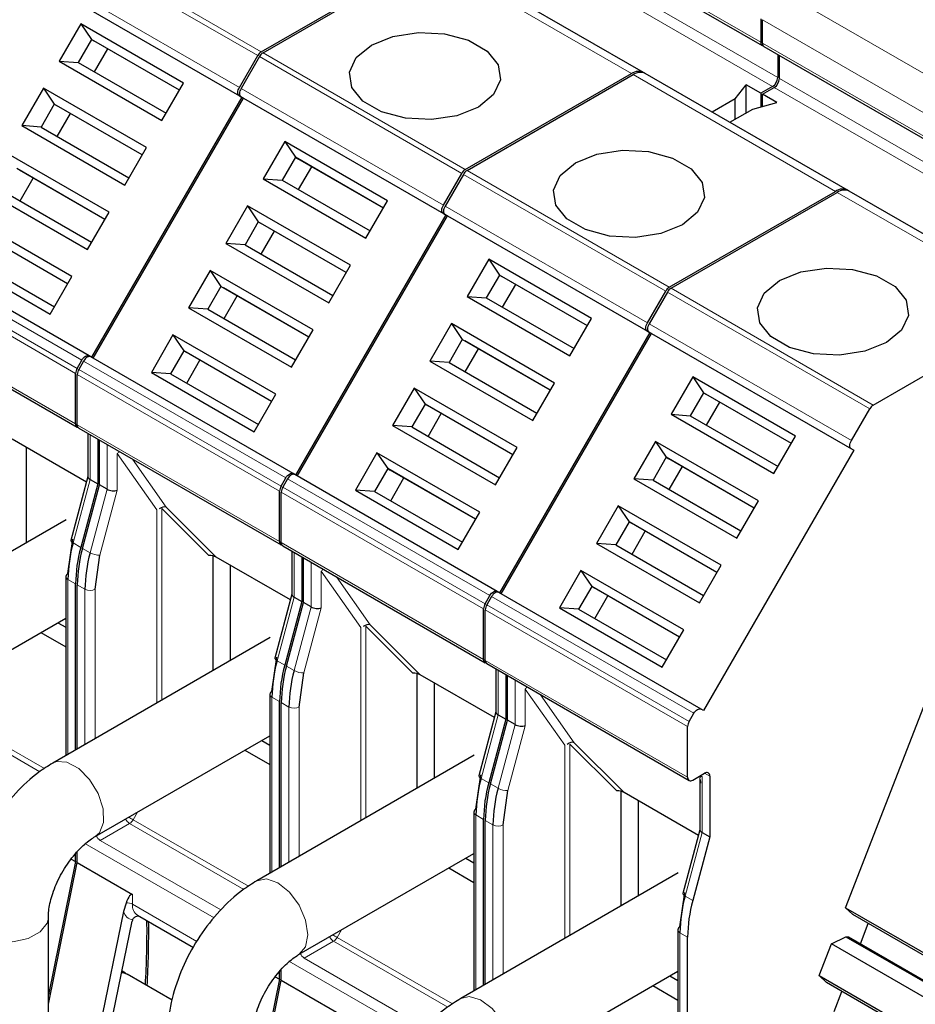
# Model space of a CAD drawing. Header units: millimetres. Extents: x 5 to 418, y 2 to 292.
# Tile 33 of 37: x 348 to 363, y 130 to 146. Entities that reach past the tile are written whole.
import ezdxf

# ---------------------------------------------------------------- set-up
doc = ezdxf.new("R2010")
doc.units = ezdxf.units.MM

msp = doc.modelspace()

# ---------------------------------------------------------------- linework, layer by layer
at = {"color": 7, "linetype": 'Continuous', "lineweight": 18}
for p, q in [((359.9603, 146.0122), (356.5945, 147.9552)), ((348.2258, 147.7327), (351.5916, 145.7896)), ((348.2858, 147.796), (351.6516, 145.853)), ((357.8107, 145.4898), (354.4449, 147.4329)), ((356.8773, 147.3673), (360.2431, 145.4243)), ((347.9201, 147.2033), (351.2859, 145.2603)), ((356.7925, 147.2203), (360.1583, 145.2773)), ((347.9201, 147.0648), (351.2859, 145.1217)), ((363.6373, 144.9346), (360.2714, 146.8777)), ((359.9886, 146.3878), (363.3544, 144.4447)), ((363.3544, 144.0528), (359.9886, 145.9959)), ((351.6199, 145.7733), (354.9857, 143.8303)), ((351.6799, 145.8367), (355.0457, 143.8936)), ((361.2048, 143.5304), (357.839, 145.4735)), ((360.2714, 145.4079), (363.6373, 143.4649)), ((351.3142, 145.2439), (354.6801, 143.3009)), ((360.1866, 145.261), (363.5524, 143.3179)), ((351.3142, 145.1054), (354.6801, 143.1623)), ((355.014, 143.8139), (358.3798, 141.8709)), ((355.074, 143.8773), (358.4398, 141.9342)), ((364.5989, 141.571), (361.2331, 143.5141)), ((354.7083, 143.2846), (358.0742, 141.3415)), ((354.7083, 143.146), (358.0742, 141.2029)), ((345.3001, 142.6654), (348.6659, 140.7223)), ((348.5617, 140.5012), (345.1959, 142.4443)), ((348.5866, 140.5848), (345.2208, 142.5279)), ((358.4681, 141.9179), (361.8339, 139.9748)), ((358.4081, 141.8546), (361.7739, 139.9115)), ((345.1959, 141.603), (348.5617, 139.6599)), ((358.1025, 141.3252), (361.4683, 139.3821)), ((358.1025, 141.1866), (361.4683, 139.2436)), ((348.6942, 140.706), (352.0601, 138.7629)), ((351.9558, 138.5418), (348.59, 140.4849)), ((351.9807, 138.6255), (348.6149, 140.5685)), ((348.59, 139.6436), (351.9558, 137.7006)), ((348.8022, 138.7372), (348.8022, 139.4806)), ((349.085, 139.3173), (349.085, 138.5739)), ((349.2547, 138.5566), (349.2547, 139.1667)), ((349.2547, 139.1667), (349.9125, 138.2307)), ((350.0709, 138.2731), (349.5091, 139.0725)), ((348.5197, 137.6782), (348.8022, 138.7372)), ((352.0883, 138.7466), (355.4542, 136.8035)), ((349.085, 138.5739), (348.8026, 137.5149)), ((348.9672, 137.4784), (349.2547, 138.5566)), ((355.35, 136.5825), (351.9841, 138.5255)), ((355.3748, 136.6661), (352.009, 138.6091)), ((349.9125, 138.2307), (349.9125, 135.0145)), ((350.7768, 137.4715), (349.9974, 138.251)), ((349.9974, 138.251), (349.9974, 135.0635)), ((348.647, 137.6047), (348.5197, 137.6782)), ((351.9841, 137.6842), (355.35, 135.7412)), ((348.8026, 137.5149), (348.6753, 137.5884)), ((352.1963, 136.7778), (352.1963, 137.5212)), ((352.4791, 137.3579), (352.4791, 136.6145)), ((352.6488, 136.5973), (352.6488, 137.2073)), ((352.6488, 137.2073), (353.3066, 136.2713)), ((348.4345, 137.0704), (348.5617, 136.9969)), ((348.4345, 137.0704), (348.4345, 134.1613)), ((353.465, 136.3138), (352.9032, 137.1131)), ((348.59, 136.9806), (348.7173, 136.9071)), ((348.7173, 134.3246), (348.7173, 136.9071)), ((348.887, 134.4225), (348.887, 136.9071)), ((351.9139, 135.7188), (352.1963, 136.7778)), ((355.4825, 136.7872), (358.8483, 134.8442)), ((352.4791, 136.6145), (352.1967, 135.5555)), ((352.3613, 135.519), (352.6488, 136.5973)), ((358.7441, 134.6231), (355.3782, 136.5661)), ((358.7689, 134.7067), (355.4031, 136.6498)), ((353.3066, 136.2713), (353.3066, 133.0552)), ((354.1709, 135.5121), (353.3915, 136.2916)), ((353.3915, 136.2916), (353.3915, 133.1041)), ((352.0411, 135.6453), (351.9139, 135.7188)), ((355.3782, 135.7248), (358.7441, 133.7818)), ((352.1967, 135.5555), (352.0694, 135.629)), ((355.5904, 134.8184), (355.5904, 135.5618)), ((355.8732, 135.3985), (355.8732, 134.6552)), ((356.0429, 134.6379), (356.0429, 135.2479)), ((356.0429, 135.2479), (356.7007, 134.3119)), ((351.8286, 135.111), (351.9558, 135.0375)), ((351.8286, 135.111), (351.8286, 132.2019)), ((356.8591, 134.3544), (356.2973, 135.1537)), ((346.2188, 134.8804), (347.9651, 133.8723)), ((346.2635, 134.9525), (348.0442, 133.9246)), ((351.9841, 135.0212), (352.1114, 134.9477)), ((352.1114, 132.3652), (352.1114, 134.9477)), ((352.2811, 132.4631), (352.2811, 134.9477)), ((355.308, 133.7594), (355.5904, 134.8184)), ((355.8732, 134.6552), (355.5908, 133.5961)), ((355.7554, 133.5597), (356.0429, 134.6379)), ((356.7007, 134.3119), (356.7007, 131.0958)), ((357.565, 133.5528), (356.7856, 134.3322)), ((356.7856, 134.3322), (356.7856, 131.1448)), ((355.4352, 133.6859), (355.308, 133.7594)), ((358.9845, 132.8591), (358.9845, 133.7912)), ((359.0269, 133.8471), (359.1118, 133.7981)), ((355.5908, 133.5961), (355.4635, 133.6696)), ((349.5935, 133.2), (349.52, 133.0726)), ((349.52, 133.0726), (351.4383, 131.9652)), ((355.2227, 133.1516), (355.35, 133.0782)), ((355.2227, 133.1516), (355.2227, 130.2425)), ((348.9719, 132.7275), (349.46, 133.0093)), ((349.46, 133.0093), (351.3592, 131.9129)), ((355.3782, 133.0618), (355.5055, 132.9884)), ((355.5055, 130.4058), (355.5055, 132.9884)), ((355.6752, 130.5038), (355.6752, 132.9884)), ((358.7021, 131.8), (358.9845, 132.8591)), ((350.8667, 131.4377), (348.7173, 132.6785)), ((350.9759, 131.5706), (348.9719, 132.7275)), ((349.5093, 131.8294), (349.5093, 131.6661)), ((358.8294, 131.7266), (358.7021, 131.8)), ((349.5093, 131.6661), (350.5807, 131.0476)), ((352.9876, 131.2406), (352.9141, 131.1133)), ((352.9141, 131.1133), (354.8324, 130.0058)), ((358.6168, 131.1923), (358.7441, 131.1188)), ((358.6168, 131.1923), (358.6168, 126.9637)), ((352.366, 130.7681), (352.8541, 131.0499)), ((352.8541, 131.0499), (354.7533, 129.9535)), ((354.2608, 129.4783), (352.1114, 130.7191)), ((354.37, 129.6112), (352.366, 130.7681))]:
    msp.add_line(p, q, dxfattribs=at)
at = {"color": 7, "linetype": 'Continuous', "lineweight": 25}
for p, q in [((356.6193, 147.9003), (359.9852, 145.9572)), ((351.6516, 145.853), (354.4166, 147.4492)), ((351.6799, 145.8367), (354.4449, 147.4329)), ((358.0107, 145.5096), (354.6448, 147.4527)), ((347.9601, 147.0417), (351.3259, 145.0986)), ((359.9603, 146.4041), (359.9603, 146.0122)), ((359.9886, 145.9959), (359.9886, 146.3878)), ((348.6475, 146.3214), (348.2876, 145.6981)), ((350.3585, 145.3337), (348.6475, 146.3214)), ((348.6475, 146.3214), (348.8264, 146.0566)), ((348.8264, 146.0566), (348.6064, 145.6755)), ((350.2885, 145.2125), (348.8264, 146.0566)), ((348.8264, 146.0566), (348.8664, 146.0335)), ((350.2885, 145.2125), (348.8664, 146.0335)), ((348.8765, 145.5196), (349.0964, 145.9007)), ((360.0134, 145.9409), (363.3793, 143.9979)), ((348.2876, 145.6981), (349.9986, 144.7103)), ((348.2876, 145.6981), (348.6064, 145.6755)), ((351.2859, 145.2603), (351.5916, 145.7896)), ((351.6199, 145.7733), (351.3142, 145.2439)), ((360.2431, 145.8083), (360.2431, 145.4243)), ((360.2714, 145.4079), (360.2714, 145.792)), ((348.6064, 145.6755), (350.0685, 144.8314)), ((355.0457, 143.8936), (357.8107, 145.4898)), ((355.074, 143.8773), (357.839, 145.4735)), ((361.4048, 143.5502), (358.039, 145.4933)), ((348.0275, 145.2476), (347.6676, 144.6242)), ((349.7385, 144.2598), (348.0275, 145.2476)), ((348.0275, 145.2476), (348.2064, 144.9827)), ((349.9986, 144.7103), (350.3585, 145.3337)), ((359.5345, 145.0723), (359.7199, 145.3018)), ((359.9603, 145.163), (359.7199, 145.3018)), ((359.7199, 144.8364), (359.7199, 145.3018)), ((360.1583, 145.2773), (359.9603, 145.163)), ((359.9886, 145.1467), (360.1866, 145.261)), ((351.3259, 145.0986), (348.8259, 140.7685)), ((348.8542, 140.7521), (351.3542, 145.0823)), ((351.2859, 145.1217), (351.3142, 145.1054)), ((351.3542, 145.0823), (351.3142, 145.1054)), ((351.3542, 145.0823), (354.7201, 143.1392)), ((359.5345, 145.0723), (359.1514, 144.8511)), ((359.5345, 144.7294), (359.5345, 145.0723)), ((359.9603, 145.163), (359.9603, 144.9355)), ((360.229, 145.0079), (359.9886, 145.1467)), ((359.9886, 144.9431), (359.9886, 145.1467)), ((348.2064, 144.9827), (347.9864, 144.6016)), ((349.6685, 144.1386), (348.2064, 144.9827)), ((348.2064, 144.9827), (348.2464, 144.9596)), ((349.6685, 144.1386), (348.2464, 144.9596)), ((359.4483, 144.6797), (359.8315, 144.9009)), ((359.8315, 144.9009), (360.229, 145.0079)), ((348.2565, 144.4458), (348.4764, 144.8268)), ((347.6676, 144.6242), (349.3786, 143.6364)), ((347.9864, 144.6016), (347.6676, 144.6242)), ((347.9864, 144.6016), (349.4485, 143.7576)), ((349.3786, 143.6364), (349.7385, 144.2598)), ((352.0416, 144.3621), (351.6817, 143.7387)), ((353.7526, 143.3743), (352.0416, 144.3621)), ((352.0416, 144.3621), (352.2205, 144.0972)), ((349.1185, 143.1859), (347.4075, 144.1737)), ((352.2205, 144.0972), (352.0005, 143.7161)), ((353.6827, 143.2531), (352.2205, 144.0972)), ((352.2205, 144.0972), (352.2605, 144.0741)), ((353.6827, 143.2531), (352.2605, 144.0741)), ((349.0485, 143.0648), (347.5864, 143.9088)), ((349.0485, 143.0647), (347.6264, 143.8857)), ((352.2706, 143.5602), (352.4906, 143.9413)), ((347.6365, 143.3719), (347.8564, 143.7529)), ((351.6817, 143.7387), (353.3927, 142.7509)), ((351.6817, 143.7387), (352.0005, 143.7161)), ((354.6801, 143.3009), (354.9857, 143.8303)), ((355.014, 143.8139), (354.7083, 143.2846)), ((352.0005, 143.7161), (353.4627, 142.8721)), ((347.0476, 143.5503), (348.7586, 142.5626)), ((347.3664, 143.5278), (348.8285, 142.6837)), ((358.4398, 141.9342), (361.2048, 143.5304)), ((358.4681, 141.9179), (361.2331, 143.5141)), ((364.7989, 141.5908), (361.4331, 143.5339)), ((351.4216, 143.2882), (351.0617, 142.6648)), ((353.1326, 142.3004), (351.4216, 143.2882)), ((351.4216, 143.2882), (351.6005, 143.0233)), ((353.3927, 142.7509), (353.7526, 143.3743)), ((348.4985, 142.1121), (346.7875, 143.0998)), ((348.7586, 142.5626), (349.1185, 143.1859)), ((354.7201, 143.1392), (352.2201, 138.8091)), ((352.2483, 138.7928), (354.7483, 143.1229)), ((354.6801, 143.1623), (354.7083, 143.146)), ((354.7483, 143.1229), (354.7083, 143.146)), ((354.7483, 143.1229), (358.1142, 141.1798)), ((351.6005, 143.0233), (351.3805, 142.6423)), ((353.0627, 142.1792), (351.6005, 143.0233)), ((351.6005, 143.0233), (351.6405, 143.0002)), ((353.0627, 142.1792), (351.6405, 143.0002)), ((348.7859, 140.7916), (345.4201, 142.7346)), ((348.4285, 141.9909), (346.9664, 142.8349)), ((348.4285, 141.9909), (347.0064, 142.8118)), ((351.6506, 142.4864), (351.8706, 142.8674)), ((351.0617, 142.6648), (352.7727, 141.6771)), ((351.3805, 142.6423), (351.0617, 142.6648)), ((351.3805, 142.6423), (352.8427, 141.7982)), ((346.4276, 142.4765), (348.1386, 141.4887)), ((346.7464, 142.4539), (348.2085, 141.6098)), ((352.7727, 141.6771), (353.1326, 142.3004)), ((355.4357, 142.4027), (355.0758, 141.7793)), ((357.1467, 141.4149), (355.4357, 142.4027)), ((355.4357, 142.4027), (355.6147, 142.1378)), ((348.1386, 141.4887), (348.4985, 142.1121)), ((350.8016, 142.2143), (350.4417, 141.591)), ((352.5126, 141.2265), (350.8016, 142.2143)), ((350.8016, 142.2143), (350.9805, 141.9494)), ((355.6147, 142.1378), (355.3947, 141.7567)), ((357.0768, 141.2937), (355.6147, 142.1378)), ((355.6147, 142.1378), (355.6547, 142.1147)), ((357.0768, 141.2937), (355.6547, 142.1147)), ((350.9805, 141.9494), (350.7605, 141.5684)), ((352.4427, 141.1054), (350.9805, 141.9494)), ((350.9805, 141.9494), (351.0205, 141.9263)), ((352.4427, 141.1054), (351.0205, 141.9263)), ((355.6647, 141.6009), (355.8847, 141.9819)), ((351.0306, 141.4125), (351.2506, 141.7935)), ((355.0758, 141.7793), (356.7868, 140.7916)), ((355.0758, 141.7793), (355.3947, 141.7567)), ((355.3947, 141.7567), (356.8568, 140.9127)), ((358.0742, 141.3415), (358.3798, 141.8709)), ((358.4081, 141.8546), (358.1025, 141.3252)), ((350.4417, 141.591), (352.1527, 140.6032)), ((350.7605, 141.5684), (350.4417, 141.591)), ((345.2208, 141.548), (348.5866, 139.605)), ((350.7605, 141.5684), (352.2227, 140.7243)), ((361.8339, 139.9748), (364.5989, 141.571)), ((354.8157, 141.3288), (354.4558, 140.7054)), ((356.5267, 140.341), (354.8157, 141.3288)), ((354.8157, 141.3288), (354.9947, 141.0639)), ((356.7868, 140.7916), (357.1467, 141.4149)), ((350.1816, 141.1404), (349.8217, 140.5171)), ((351.8926, 140.1527), (350.1816, 141.1404)), ((350.1816, 141.1404), (350.3605, 140.8756)), ((352.1527, 140.6032), (352.5126, 141.2265)), ((358.1142, 141.1798), (355.6142, 136.8497)), ((355.6425, 136.8334), (358.1425, 141.1635)), ((358.0742, 141.2029), (358.1025, 141.1866)), ((358.1425, 141.1635), (358.1025, 141.1866)), ((358.1425, 141.1635), (361.5083, 139.2205)), ((354.9947, 141.0639), (354.7747, 140.6829)), ((356.4568, 140.2199), (354.9947, 141.0639)), ((354.9947, 141.0639), (355.0347, 141.0408)), ((356.4568, 140.2199), (355.0347, 141.0408)), ((348.8137, 140.7755), (348.7859, 140.7916)), ((352.1801, 138.8322), (348.8142, 140.7752)), ((350.3605, 140.8756), (350.1405, 140.4945)), ((351.8227, 140.0315), (350.3605, 140.8756)), ((350.3605, 140.8756), (350.4005, 140.8525)), ((351.8227, 140.0315), (350.4005, 140.8525)), ((355.0447, 140.527), (355.2647, 140.908)), ((348.5866, 140.5848), (348.6659, 140.7223)), ((348.6942, 140.706), (348.6149, 140.5685)), ((350.4106, 140.3386), (350.6306, 140.7197)), ((354.4558, 140.7054), (356.1668, 139.7177)), ((354.7747, 140.6829), (354.4558, 140.7054)), ((354.7747, 140.6829), (356.2368, 139.8388)), ((348.5617, 139.6599), (348.5617, 140.5012)), ((348.59, 139.6436), (348.59, 140.4849)), ((349.8217, 140.5171), (351.5327, 139.5293)), ((350.1405, 140.4945), (349.8217, 140.5171)), ((350.1405, 140.4945), (351.6027, 139.6504)), ((358.8298, 140.4433), (358.4699, 139.8199)), ((360.5408, 139.4555), (358.8298, 140.4433)), ((358.8298, 140.4433), (359.0088, 140.1784)), ((356.1668, 139.7177), (356.5267, 140.341)), ((351.5327, 139.5293), (351.8926, 140.1527)), ((354.1957, 140.2549), (353.8358, 139.6316)), ((355.9067, 139.2672), (354.1957, 140.2549)), ((354.1957, 140.2549), (354.3747, 139.9901)), ((359.0088, 140.1784), (358.7888, 139.7974)), ((360.4709, 139.3344), (359.0088, 140.1784)), ((359.0088, 140.1784), (359.0488, 140.1553)), ((360.4709, 139.3344), (359.0488, 140.1553)), ((354.3747, 139.9901), (354.1547, 139.609)), ((355.8368, 139.146), (354.3747, 139.9901)), ((354.3747, 139.9901), (354.4147, 139.967)), ((355.8368, 139.146), (354.4147, 139.967)), ((359.0588, 139.6415), (359.2788, 140.0225)), ((354.4247, 139.4531), (354.6447, 139.8342)), ((358.4699, 139.8199), (360.181, 138.8322)), ((358.4699, 139.8199), (358.7888, 139.7974)), ((358.7888, 139.7974), (360.2509, 138.9533)), ((361.4683, 139.3821), (361.7739, 139.9115)), ((353.8358, 139.6316), (355.5468, 138.6438)), ((354.1547, 139.609), (353.8358, 139.6316)), ((348.6149, 139.5887), (351.9807, 137.6456)), ((348.767, 139.5008), (348.767, 138.7811)), ((354.1547, 139.609), (355.6168, 138.7649)), ((348.7418, 138.6901), (347.5052, 139.404)), ((348.9294, 139.4071), (348.9294, 138.6637)), ((348.9577, 138.6474), (348.9577, 139.3907)), ((358.2098, 139.3694), (357.8499, 138.7461)), ((359.9208, 138.3817), (358.2098, 139.3694)), ((358.2098, 139.3694), (358.3888, 139.1045)), ((360.181, 138.8322), (360.5408, 139.4555)), ((347.7415, 139.2676), (347.7415, 137.68)), ((353.5757, 139.1811), (353.2158, 138.5577)), ((355.2867, 138.1933), (353.5757, 139.1811)), ((353.5757, 139.1811), (353.7547, 138.9162)), ((355.5468, 138.6438), (355.9067, 139.2672)), ((361.5083, 139.2205), (359.0083, 134.8903)), ((361.4683, 139.2436), (361.5083, 139.2205)), ((358.3888, 139.1045), (358.1688, 138.7235)), ((359.8509, 138.2605), (358.3888, 139.1045)), ((358.3888, 139.1045), (358.4288, 139.0814)), ((359.8509, 138.2605), (358.4288, 139.0814)), ((352.2078, 138.8162), (352.1801, 138.8322)), ((355.5742, 136.8728), (352.2083, 138.8159)), ((353.7547, 138.9162), (353.5347, 138.5351)), ((355.2168, 138.0721), (353.7547, 138.9162)), ((353.7547, 138.9162), (353.7947, 138.8931)), ((355.2168, 138.0721), (353.7947, 138.8931)), ((358.4388, 138.5676), (358.6588, 138.9487)), ((348.767, 138.7846), (348.4835, 137.7216)), ((348.9294, 138.6637), (348.647, 137.6047)), ((348.6753, 137.5884), (348.9577, 138.6474)), ((348.8022, 138.7372), (348.9294, 138.6637)), ((349.085, 138.5739), (348.9577, 138.6474)), ((351.9807, 138.6255), (352.0601, 138.7629)), ((352.0883, 138.7466), (352.009, 138.6091)), ((353.8047, 138.3793), (354.0247, 138.7603)), ((357.8499, 138.7461), (359.561, 137.7583)), ((358.1688, 138.7235), (357.8499, 138.7461)), ((358.1688, 138.7235), (359.6309, 137.8794)), ((351.9558, 137.7006), (351.9558, 138.5418)), ((351.9841, 137.6842), (351.9841, 138.5255)), ((353.2158, 138.5577), (354.9268, 137.5699)), ((353.5347, 138.5351), (353.2158, 138.5577)), ((353.5347, 138.5351), (354.9968, 137.6911)), ((359.561, 137.7583), (359.9208, 138.3817)), ((350.8993, 137.4447), (350.0709, 138.2731)), ((354.9268, 137.5699), (355.2867, 138.1933)), ((357.5898, 138.2955), (357.2299, 137.6722)), ((359.3008, 137.3078), (357.5898, 138.2955)), ((357.5898, 138.2955), (357.7688, 138.0307)), ((348.4068, 138.064), (346.0592, 136.7088)), ((357.7688, 138.0307), (357.5488, 137.6496)), ((359.2309, 137.1866), (357.7688, 138.0307)), ((357.7688, 138.0307), (357.8088, 138.0076)), ((359.2309, 137.1866), (357.8088, 138.0076)), ((357.8188, 137.4937), (358.0388, 137.8748)), ((348.4345, 137.1684), (348.5146, 137.7397)), ((357.2299, 137.6722), (358.941, 136.6844)), ((357.5488, 137.6496), (357.2299, 137.6722)), ((352.009, 137.6293), (355.3748, 135.6862)), ((352.1611, 137.5415), (352.1611, 136.8217)), ((357.5488, 137.6496), (359.0109, 136.8056)), ((348.887, 136.9071), (348.9672, 137.4784)), ((350.8528, 135.5573), (350.8528, 137.4626)), ((352.1359, 136.7308), (350.8993, 137.4447)), ((352.3235, 137.4477), (352.3235, 136.7043)), ((352.3518, 136.688), (352.3518, 137.4314)), ((351.1356, 137.3082), (351.1356, 135.7206)), ((356.9698, 137.2217), (356.6099, 136.5983)), ((358.6808, 136.2339), (356.9698, 137.2217)), ((356.9698, 137.2217), (357.1488, 136.9568)), ((358.941, 136.6844), (359.3008, 137.3078)), ((348.3993, 137.1194), (348.3993, 134.141)), ((348.5617, 134.2348), (348.5617, 136.9969)), ((348.59, 134.2511), (348.59, 136.9806)), ((355.6019, 136.8568), (355.5742, 136.8728)), ((358.9683, 134.9134), (355.6025, 136.8565)), ((357.1488, 136.9568), (356.9288, 136.5758)), ((358.6109, 136.1127), (357.1488, 136.9568)), ((357.1488, 136.9568), (357.1888, 136.9337)), ((358.6109, 136.1127), (357.1888, 136.9337)), ((352.1611, 136.8252), (351.8776, 135.7622)), ((352.3235, 136.7043), (352.0411, 135.6453)), ((352.0694, 135.629), (352.3518, 136.688)), ((352.1963, 136.7778), (352.3235, 136.7043)), ((352.4791, 136.6145), (352.3518, 136.688)), ((355.3748, 136.6661), (355.4542, 136.8035)), ((355.4825, 136.7872), (355.4031, 136.6498)), ((357.1988, 136.4199), (357.4188, 136.8009)), ((355.35, 135.7412), (355.35, 136.5825)), ((355.3782, 135.7248), (355.3782, 136.5661)), ((356.6099, 136.5983), (358.321, 135.6106)), ((356.9288, 136.5758), (356.6099, 136.5983)), ((356.9288, 136.5758), (358.3909, 135.7317)), ((346.7651, 135.4859), (348.3993, 136.4293)), ((348.2655, 136.3521), (348.3993, 136.2749)), ((347.9827, 136.1888), (348.3993, 135.9483)), ((354.2934, 135.4853), (353.465, 136.3138)), ((358.321, 135.6106), (358.6808, 136.2339)), ((351.8009, 136.1047), (348.1805, 134.0147)), ((351.8286, 135.209), (351.9087, 135.7803)), ((355.4031, 135.6699), (358.7689, 133.7269)), ((355.5552, 135.5821), (355.5552, 134.8624)), ((352.2811, 134.9477), (352.3613, 135.519)), ((354.2469, 133.598), (354.2469, 135.5032)), ((355.53, 134.7714), (354.2934, 135.4853)), ((355.7177, 135.4883), (355.7177, 134.745)), ((355.7459, 134.7286), (355.7459, 135.472)), ((354.5297, 135.3489), (354.5297, 133.7612)), ((351.7934, 135.16), (351.7934, 132.1816)), ((351.9558, 132.2754), (351.9558, 135.0375)), ((361.3715, 131.6084), (362.7103, 135.0589)), ((351.9841, 132.2917), (351.9841, 135.0212)), ((359.0083, 134.8903), (358.9683, 134.9134)), ((355.5552, 134.8659), (355.2718, 133.8029)), ((355.7177, 134.745), (355.4352, 133.6859)), ((355.4635, 133.6696), (355.7459, 134.7286)), ((355.5904, 134.8184), (355.7177, 134.745)), ((355.8732, 134.6552), (355.7459, 134.7286)), ((358.7689, 134.7067), (358.8483, 134.8442)), ((358.7441, 133.7818), (358.7441, 134.6231)), ((348.8864, 132.7918), (351.7934, 134.47)), ((351.6596, 134.3927), (351.7934, 134.3155)), ((351.3768, 134.2295), (351.7934, 133.9889)), ((357.6875, 133.5259), (356.8591, 134.3544)), ((355.195, 134.1453), (351.5746, 132.0553)), ((355.2227, 133.2496), (355.3029, 133.8209)), ((358.8289, 133.7328), (359.0269, 133.8471)), ((358.9493, 133.7398), (358.9493, 132.903)), ((358.9502, 133.7396), (358.9608, 133.6809)), ((359.1118, 133.7981), (359.1118, 132.7856)), ((355.6752, 132.9884), (355.7554, 133.5597)), ((357.641, 131.6386), (357.641, 133.5439)), ((358.9241, 132.812), (357.6875, 133.5259)), ((357.9238, 133.3895), (357.9238, 131.8019)), ((355.1875, 133.2006), (355.1875, 130.2222)), ((355.35, 130.316), (355.35, 133.0782)), ((355.3782, 130.3323), (355.3782, 133.0618)), ((358.9493, 132.9065), (358.6659, 131.8435)), ((359.1118, 132.7856), (358.8294, 131.7266)), ((358.9845, 132.8591), (359.1118, 132.7856)), ((348.4885, 132.4187), (348.5617, 132.3764)), ((348.5617, 132.3764), (348.5617, 132.5009)), ((348.59, 132.3601), (348.59, 132.5327)), ((352.2805, 130.8324), (355.1875, 132.5106)), ((355.0537, 132.4334), (355.1875, 132.3561)), ((348.5617, 132.3764), (348.1081, 130.1594)), ((348.1081, 130.0049), (348.59, 132.3601)), ((348.59, 132.3601), (349.5093, 131.8294)), ((354.7709, 132.2701), (355.1875, 132.0296)), ((358.5891, 132.1859), (354.9687, 130.0959)), ((358.6168, 131.2902), (358.697, 131.8615)), ((349.4007, 131.685), (349.3567, 131.5477)), ((361.3715, 131.6084), (362.9572, 130.6929)), ((361.4913, 131.4925), (361.3715, 131.6084)), ((348.1081, 114.133), (348.1081, 131.4436)), ((349.3567, 131.5477), (348.8999, 129.3153)), ((349.5921, 131.4829), (350.5237, 130.9452)), ((362.9425, 130.6548), (361.4913, 131.4925)), ((349.1046, 129.4321), (349.5043, 131.3856)), ((361.6201, 131.0079), (361.7501, 131.3431)), ((358.5816, 131.2412), (358.5816, 127.1507)), ((358.7441, 126.4983), (358.7441, 131.1188)), ((361.1371, 131.0042), (361.3744, 131.1258)), ((361.3744, 131.1258), (362.8048, 130.3001)), ((361.3744, 131.1258), (361.4234, 131.1215)), ((361.4234, 131.1215), (362.8124, 130.3196)), ((360.9331, 130.4784), (361.1371, 131.0042)), ((362.7229, 130.0888), (361.1371, 131.0042)), ((349.3925, 130.5166), (349.3335, 130.5507)), ((350.1687, 130.0685), (349.4208, 130.5003)), ((351.8826, 130.4593), (351.9558, 130.417)), ((351.9558, 130.417), (351.9558, 130.5415)), ((351.9841, 130.4007), (351.9841, 130.5733)), ((355.6746, 128.873), (358.5816, 130.5512)), ((358.4479, 130.474), (358.5816, 130.3967)), ((360.9331, 130.4784), (362.5188, 129.563)), ((361.0529, 130.3626), (360.9331, 130.4784)), ((351.9558, 130.417), (351.5022, 128.2)), ((351.5022, 128.0455), (351.9841, 130.4007)), ((351.9841, 130.4007), (352.9034, 129.87)), ((358.165, 130.3107), (358.5816, 130.0702)), ((362.5041, 129.5249), (361.0529, 130.3626)), ((361.1817, 129.878), (361.3117, 130.2132))]:
    msp.add_line(p, q, dxfattribs=at)
at = {"color": 7, "linetype": 'Continuous', "lineweight": 25, "flags": 128}
for points in [[(353.4832, 145.9633), (353.8417, 146.1082), (354.2643, 146.1736), (354.7003, 146.1516), (355.0969, 146.0448), (355.4063, 145.8662), (355.5912, 145.6372), (355.6294, 145.3856), (355.5161, 145.1416), (355.2651, 144.9346), (354.9067, 144.7898), (354.484, 144.7244), (354.048, 144.7464), (353.6514, 144.8531), (353.342, 145.0318), (353.1571, 145.2607), (353.1189, 145.5124), (353.2322, 145.7564), (353.4832, 145.9633)], [(351.2859, 145.1217), (351.2754, 145.1305), (351.2676, 145.1429), (351.2627, 145.1585), (351.2611, 145.1766), (351.2627, 145.1967), (351.2676, 145.2179), (351.2754, 145.2393), (351.2859, 145.2603)], [(351.3142, 145.2439), (351.3037, 145.223), (351.2958, 145.2015), (351.291, 145.1804), (351.2894, 145.1603), (351.291, 145.1421), (351.2958, 145.1265), (351.3037, 145.1141), (351.3142, 145.1054)], [(356.8773, 144.0039), (357.2358, 144.1488), (357.6585, 144.2142), (358.0944, 144.1922), (358.491, 144.0854), (358.8004, 143.9068), (358.9853, 143.6779), (359.0235, 143.4262), (358.9102, 143.1822), (358.6592, 142.9753), (358.3008, 142.8304), (357.8781, 142.765), (357.4422, 142.787), (357.0456, 142.8938), (356.7361, 143.0724), (356.5512, 143.3013), (356.5131, 143.553), (356.6263, 143.797), (356.8773, 144.0039)], [(354.6801, 143.1623), (354.6695, 143.1711), (354.6617, 143.1835), (354.6568, 143.1991), (354.6552, 143.2173), (354.6568, 143.2373), (354.6617, 143.2585), (354.6695, 143.28), (354.6801, 143.3009)], [(354.7083, 143.2846), (354.6978, 143.2636), (354.69, 143.2422), (354.6851, 143.221), (354.6835, 143.2009), (354.6851, 143.1828), (354.69, 143.1672), (354.6978, 143.1548), (354.7083, 143.146)], [(360.2714, 142.0446), (360.6299, 142.1895), (361.0526, 142.2548), (361.4885, 142.2328), (361.8851, 142.1261), (362.1945, 141.9474), (362.3794, 141.7185), (362.4176, 141.4668), (362.3043, 141.2228), (362.0533, 141.0159), (361.6949, 140.871), (361.2722, 140.8056), (360.8363, 140.8276), (360.4397, 140.9344), (360.1302, 141.113), (359.9453, 141.342), (359.9072, 141.5936), (360.0204, 141.8376), (360.2714, 142.0446)], [(358.0742, 141.2029), (358.0636, 141.2117), (358.0558, 141.2241), (358.051, 141.2397), (358.0493, 141.2579), (358.051, 141.2779), (358.0558, 141.2991), (358.0636, 141.3206), (358.0742, 141.3415)], [(358.1025, 141.3252), (358.0919, 141.3042), (358.0841, 141.2828), (358.0792, 141.2616), (358.0776, 141.2416), (358.0792, 141.2234), (358.0841, 141.2078), (358.0919, 141.1954), (358.1025, 141.1866)], [(348.6659, 140.7223), (348.6788, 140.7419), (348.6935, 140.7594), (348.7094, 140.7742), (348.7259, 140.7856), (348.7425, 140.7933), (348.7584, 140.7969), (348.7731, 140.7963), (348.7859, 140.7916)], [(348.8142, 140.7752), (348.8014, 140.78), (348.7867, 140.7806), (348.7708, 140.777), (348.7542, 140.7693), (348.7377, 140.7579), (348.7218, 140.7431), (348.7071, 140.7256), (348.6942, 140.706)], [(361.4683, 139.2436), (361.4577, 139.2523), (361.4499, 139.2647), (361.4451, 139.2803), (361.4434, 139.2985), (361.4451, 139.3186), (361.4499, 139.3397), (361.4577, 139.3612), (361.4683, 139.3821)], [(352.0601, 138.7629), (352.0729, 138.7825), (352.0876, 138.8001), (352.1035, 138.8148), (352.1201, 138.8263), (352.1366, 138.8339), (352.1525, 138.8375), (352.1672, 138.837), (352.1801, 138.8322)], [(352.2083, 138.8159), (352.1955, 138.8206), (352.1808, 138.8212), (352.1649, 138.8176), (352.1483, 138.8099), (352.1318, 138.7985), (352.1159, 138.7837), (352.1012, 138.7662), (352.0883, 138.7466)], [(355.4542, 136.8035), (355.467, 136.8232), (355.4817, 136.8407), (355.4976, 136.8554), (355.5142, 136.8669), (355.5307, 136.8746), (355.5466, 136.8782), (355.5613, 136.8776), (355.5742, 136.8728)], [(355.6025, 136.8565), (355.5896, 136.8613), (355.5749, 136.8618), (355.559, 136.8582), (355.5425, 136.8505), (355.5259, 136.8391), (355.51, 136.8243), (355.4953, 136.8068), (355.4825, 136.7872)], [(358.8483, 134.8442), (358.8611, 134.8638), (358.8758, 134.8813), (358.8917, 134.8961), (358.9083, 134.9075), (358.9248, 134.9152), (358.9408, 134.9188), (358.9554, 134.9182), (358.9683, 134.9134)], [(349.3294, 130.5307), (349.3655, 130.5234), (349.4208, 130.5003)], [(349.3316, 130.5413), (349.3373, 130.5397), (349.4064, 130.508)]]:
    msp.add_lwpolyline(points, dxfattribs=at)
at = {"color": 7, "linetype": 'Continuous', "lineweight": 18, "flags": 128}
for points in [[(348.5197, 137.6782), (348.5047, 137.688), (348.4933, 137.6979), (348.486, 137.7075), (348.4831, 137.7165), (348.4835, 137.7216)], [(351.9139, 135.7188), (351.8988, 135.7286), (351.8875, 135.7385), (351.8802, 135.7481), (351.8772, 135.7571), (351.8776, 135.7622)], [(348.1805, 134.0146), (348.2412, 134.0393), (348.4183, 134.0306), (348.6129, 133.9265), (348.7955, 133.7426), (348.9382, 133.5071), (349.0192, 133.2558), (349.0263, 133.0269), (348.9584, 132.8553), (348.8865, 132.7919)], [(355.308, 133.7594), (355.2929, 133.7692), (355.2816, 133.7791), (355.2743, 133.7887), (355.2713, 133.7977), (355.2718, 133.8029)], [(349.52, 133.0726), (349.5023, 133.0829), (349.4829, 133.094), (349.4627, 133.1057), (349.4464, 133.1151)], [(351.5747, 132.0553), (351.7365, 132.0867), (351.9276, 132.0203)], [(351.9276, 132.0203), (352.1186, 131.8662), (352.2806, 131.6477), (352.3888, 131.3982), (352.4268, 131.1557), (352.3888, 130.957), (352.283, 130.8339)], [(358.7021, 131.8), (358.6871, 131.8098), (358.6757, 131.8197), (358.6684, 131.8294), (358.6654, 131.8383), (358.6659, 131.8435)], [(346.6961, 131.4436), (346.7051, 131.3787), (346.8012, 131.2297), (346.9887, 131.1132), (347.2392, 131.0471), (347.5145, 131.0413), (347.7727, 131.0967), (347.9744, 131.205), (348.089, 131.3496), (348.108, 131.4383)], [(352.9141, 131.1133), (352.8964, 131.1235), (352.877, 131.1346), (352.8568, 131.1463), (352.8406, 131.1557)], [(354.9686, 130.0958), (355.1085, 130.1288), (355.2975, 130.0742), (355.4902, 129.9299), (355.6572, 129.7177), (355.7731, 129.47), (355.8203, 129.2245), (355.7916, 129.0186), (355.6914, 128.8836), (355.6727, 128.8719)]]:
    msp.add_lwpolyline(points, dxfattribs=at)
at = {"color": 7, "linetype": 'Continuous', "lineweight": 25}
for centre, radius, start, end in [((360.0125, 146.0036), 0.0529, 170.68982, 257.44019), ((351.7432, 145.7061), 0.1731, 121.95467, 151.14439), ((360.0457, 145.9886), 0.0575, 172.74417, 235.94365), ((351.7715, 145.6898), 0.1731, 121.95467, 151.14439), ((357.9255, 145.3365), 0.1916, 58.95075, 126.82268), ((357.9561, 145.3099), 0.2012, 65.69288, 125.61758), ((360.0589, 145.4326), 0.1844, 302.60548, 357.39452), ((360.0872, 145.4163), 0.1844, 302.60548, 357.39452), ((355.1373, 143.7467), 0.1731, 121.95467, 151.14439), ((355.1656, 143.7304), 0.1731, 121.95467, 151.14439), ((361.3196, 143.3771), 0.1916, 58.95075, 126.82268), ((361.3503, 143.3505), 0.2012, 65.69288, 125.61758), ((358.5314, 141.7873), 0.1731, 121.95467, 151.14439), ((358.5597, 141.771), 0.1731, 121.95467, 151.14439), ((348.7348, 140.4953), 0.1731, 148.85627, 178.0435), ((348.7631, 140.479), 0.1731, 148.85627, 178.0435), ((361.9255, 139.828), 0.1731, 121.95467, 151.14439), ((348.6139, 139.6514), 0.0529, 170.68982, 257.44019), ((348.6471, 139.6363), 0.0575, 172.74417, 235.94365), ((352.1289, 138.5359), 0.1731, 148.85627, 178.0435), ((352.1572, 138.5196), 0.1731, 148.85627, 178.0435), ((350.8119, 137.0466), 2.3776, 164.5964, 179.42776), ((352.008, 137.692), 0.0529, 170.68982, 257.44019), ((352.0412, 137.677), 0.0575, 172.74417, 235.94365), ((350.9392, 136.9732), 2.3776, 164.5964, 179.42776), ((350.9675, 136.9568), 2.3776, 164.5964, 179.42776), ((351.0948, 136.8834), 2.3776, 164.5964, 179.42776), ((348.4594, 137.1134), 0.0604, 114.37466, 174.3052), ((355.523, 136.5765), 0.1731, 148.85627, 178.0435), ((355.5513, 136.5602), 0.1731, 148.85627, 178.0435), ((354.206, 135.0873), 2.3776, 164.5964, 179.42776), ((355.4022, 135.7326), 0.0529, 170.68982, 257.44019), ((355.4353, 135.7176), 0.0575, 172.74417, 235.94365), ((354.3333, 135.0138), 2.3776, 164.5964, 179.42776), ((354.3616, 134.9975), 2.3776, 164.5964, 179.42776), ((354.4889, 134.924), 2.3776, 164.5964, 179.42776), ((351.8535, 135.154), 0.0604, 114.37466, 174.3052), ((358.9171, 134.6172), 0.1731, 148.85627, 178.0435), ((357.6002, 133.1279), 2.3776, 164.5964, 179.42776), ((358.7958, 133.7734), 0.0524, 170.78596, 309.20329), ((359.06, 133.8065), 0.0524, 350.78596, 129.20329), ((357.7274, 133.0544), 2.3776, 164.5964, 179.42776), ((357.7557, 133.0381), 2.3776, 164.5964, 179.42776), ((357.883, 132.9646), 2.3776, 164.5964, 179.42776), ((355.2476, 133.1946), 0.0604, 114.37466, 174.3052), ((360.9943, 131.1685), 2.3776, 164.5964, 179.42776), ((361.1215, 131.095), 2.3776, 164.5964, 179.42776), ((349.6734, 131.3507), 0.1727, 161.25922, 168.33402), ((334.0053, 131.2361), 15.7443, 356.68522, 0.56926), ((334.0906, 131.2184), 15.6873, 356.67817, 0.57631), ((358.6417, 131.2352), 0.0604, 114.37466, 174.3052)]:
    msp.add_arc(centre, radius, start, end, dxfattribs=at)
at = {"color": 7, "linetype": 'Continuous', "lineweight": 18}
for centre, radius, start, end in [((349.3715, 139.0722), 0.1502, 122.65434, 141.03376), ((348.9448, 137.7669), 0.2894, 240.57299, 274.44123), ((352.7656, 137.1128), 0.1502, 122.65434, 141.03376), ((348.4594, 137.1254), 0.0604, 185.6948, 245.62534), ((348.8022, 137.0709), 0.1844, 242.60967, 297.39033), ((352.3389, 135.8076), 0.2894, 240.57299, 274.44123), ((356.1597, 135.1534), 0.1502, 122.65434, 141.03376), ((351.8535, 135.166), 0.0604, 185.6948, 245.62534), ((352.1963, 135.1115), 0.1844, 242.60967, 297.39033), ((355.733, 133.8482), 0.2894, 240.57299, 274.44123), ((349.5551, 133.1601), 0.1784, 205.06808, 237.74934), ((349.3683, 133.1562), 0.1731, 301.95467, 331.14439), ((355.2476, 133.2066), 0.0604, 185.6948, 245.62534), ((355.5904, 133.1521), 0.1844, 242.60967, 297.39033), ((349.067, 132.8784), 0.1784, 205.06808, 237.74934), ((349.4252, 131.5045), 0.1822, 62.50585, 97.71911), ((349.7049, 131.6443), 0.1969, 173.64324, 235.04458), ((352.9493, 131.2008), 0.1784, 205.06808, 237.74934), ((352.7625, 131.1968), 0.1731, 301.95467, 331.14439), ((358.6417, 131.2472), 0.0604, 185.6948, 245.62534), ((352.4611, 130.919), 0.1784, 205.06808, 237.74934)]:
    msp.add_arc(centre, radius, start, end, dxfattribs=at)
at = {"color": 7, "linetype": 'Continuous', "lineweight": 25}
for centre, major_axis, ratio, start_param, end_param in [((348.887, 138.7689), (0.1198, -0.0157), 0.4692197, 3.203004, 3.9884022), ((349.1698, 138.6056), (0.1198, -0.0157), 0.4692197, 3.9884022, 5.5591986), ((349.9974, 138.1817), (0.0921, 0.0774), 0.6495288, 0.2947677, 1.5171334), ((350.7768, 137.4022), (0.1549, 0), 0.4471651, 0.659058, 1.5707963), ((352.2811, 136.8095), (0.1198, -0.0157), 0.4692197, 3.203004, 3.9884022), ((352.564, 136.6462), (0.1198, -0.0157), 0.4692197, 3.9884022, 5.5591986), ((353.3915, 136.2223), (0.0921, 0.0774), 0.6495288, 0.2947677, 1.5171334), ((354.1709, 135.4429), (0.1549, 0), 0.4471651, 0.659058, 1.5707963), ((355.6752, 134.8501), (0.1198, -0.0157), 0.4692197, 3.203004, 3.9884022), ((355.9581, 134.6869), (0.1198, -0.0157), 0.4692197, 3.9884022, 5.5591986), ((356.7856, 134.263), (0.0921, 0.0774), 0.6495288, 0.2947677, 1.5171334), ((357.565, 133.4835), (0.1549, 0), 0.4471651, 0.659058, 1.5707963), ((359.0693, 132.8908), (0.1198, -0.0157), 0.4692197, 3.203004, 3.9884022), ((349.4244, 131.4147), (0.0781, 0.4172), 0.2183761, 6.2064576, 7.1907915)]:
    msp.add_ellipse(centre, major_axis=major_axis, ratio=ratio, start_param=start_param, end_param=end_param, dxfattribs=at)
for points, knots in [([(348.1805, 134.0147), (348.1015, 133.9651), (347.8837, 133.8283), (347.5566, 133.5264), (347.2245, 133.1041), (346.9588, 132.6267), (346.7745, 132.1188), (346.7023, 131.7198), (346.6973, 131.498), (346.6961, 131.4436)], [0, 0, 0, 0, 0.0959555, 0.2645706, 0.432855, 0.6010867, 0.7708124, 0.9438427, 1, 1, 1, 1]), ([(348.1081, 131.4436), (348.1094, 131.4803), (348.1131, 131.5834), (348.1628, 131.8147), (348.2846, 132.1148), (348.4683, 132.4114), (348.6779, 132.6452), (348.8203, 132.7528), (348.8799, 132.7879), (348.8864, 132.7918)], [0, 0, 0, 0, 0.0919637, 0.2586301, 0.4407986, 0.6283388, 0.8157658, 0.9797392, 1, 1, 1, 1]), ([(351.5746, 132.0553), (351.4956, 132.0057), (351.2778, 131.8689), (350.9507, 131.567), (350.6186, 131.1448), (350.3529, 130.6673), (350.1686, 130.1594), (350.0964, 129.7604), (350.0914, 129.5386), (350.0902, 129.4843)], [0, 0, 0, 0, 0.0959555, 0.2645706, 0.432855, 0.6010867, 0.7708124, 0.9438427, 1, 1, 1, 1]), ([(349.5099, 131.4062), (349.5132, 131.4135), (349.5199, 131.4287), (349.5388, 131.4474), (349.5635, 131.4618), (349.5883, 131.4707), (349.605, 131.4717), (349.6111, 131.472)], [0, 0, 0, 0, 0.1920517, 0.3944341, 0.6146136, 0.8584272, 1, 1, 1, 1]), ([(351.5022, 129.4843), (351.5035, 129.5209), (351.5072, 129.624), (351.5569, 129.8553), (351.6787, 130.1554), (351.8624, 130.4521), (352.072, 130.6858), (352.2144, 130.7935), (352.274, 130.8286), (352.2805, 130.8324)], [0, 0, 0, 0, 0.0919637, 0.2586301, 0.4407986, 0.6283388, 0.8157658, 0.9797392, 1, 1, 1, 1]), ([(354.9687, 130.0959), (354.8897, 130.0463), (354.672, 129.9095), (354.3448, 129.6077), (354.0127, 129.1854), (353.747, 128.7079), (353.5627, 128.2), (353.4905, 127.801), (353.4855, 127.5792), (353.4843, 127.5249)], [0, 0, 0, 0, 0.0959555, 0.2645706, 0.432855, 0.6010867, 0.7708124, 0.9438427, 1, 1, 1, 1])]:
    msp.add_open_spline(points, degree=3, knots=knots, dxfattribs=at)
at = {"color": 7, "linetype": 'Continuous', "lineweight": 18}
msp.add_open_spline([(358.9845, 133.7912), (358.9817, 133.7926), (358.9759, 133.7954), (358.9655, 133.7957), (358.9521, 133.7824), (358.9459, 133.7622), (358.9499, 133.7411), (358.9502, 133.7396)], degree=3, knots=[0, 0, 0, 0, 0.07443213, 0.15731877, 0.3695529, 0.95330816, 1, 1, 1, 1], dxfattribs=at)
msp.add_open_spline([(349.5099, 131.4062), (349.4756, 131.4169), (349.407, 131.4384), (349.3735, 131.5113), (349.3567, 131.5477)], degree=3, dxfattribs=at)

doc.saveas('drawing.dxf')
